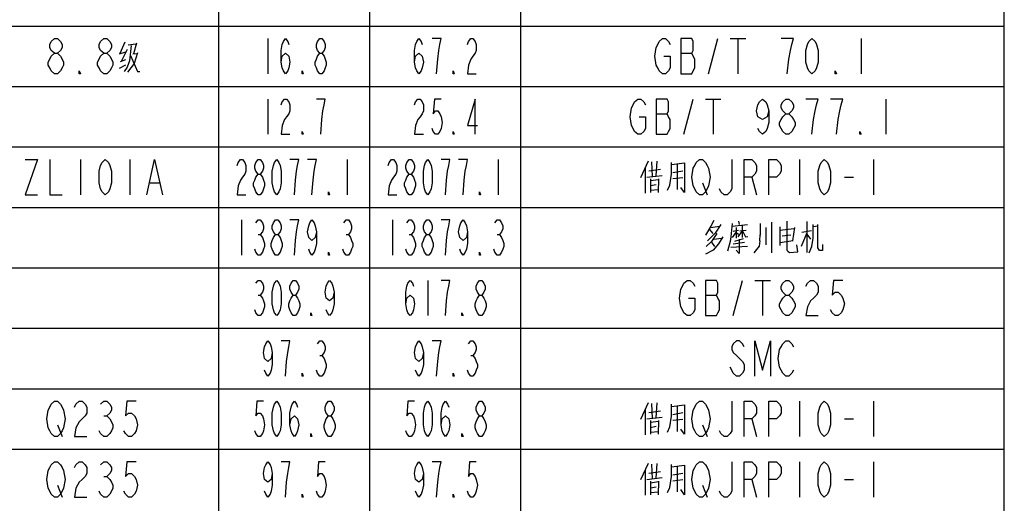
# Model space of a CAD drawing. Header units: millimetres. Extents: x 0 to 5902, y 0 to 4136.
# Tile 23 of 59: x 5405 to 5894, y 1113 to 1353. Entities that reach past the tile are written whole.
import ezdxf

# ---------------------------------------------------------------- set-up
doc = ezdxf.new("R2010")
doc.units = ezdxf.units.MM
doc.header["$LTSCALE"] = 81.675
doc.layers.get('0').update_dxf_attribs({"linetype": 'CONTINUOUS'})
doc.layers.add('010008340000_DXF_TABLE', color=7, linetype='CONTINUOUS')

# ---------------------------------------------------------------- blocks, each defined once
blk = doc.blocks.new('TABLE_BL0', base_point=(5418.04, 2054.83))
at = {"layer": '010008340000_DXF_TABLE', "color": 2, "linetype": 'Continuous'}
for p, q in [((5504.17, 330.25), (5504.17, 3780.25)), ((5579.17, 360.25), (5579.17, 3780.25)), ((5654.17, 330.25), (5654.17, 3780.25)), ((5894.17, 330.25), (5894.17, 3780.25)), ((4934.17, 1350.25), (5894.17, 1350.25)), ((4934.17, 1320.25), (5894.17, 1320.25)), ((4934.17, 1290.25), (5894.17, 1290.25)), ((4934.17, 1260.25), (5894.17, 1260.25)), ((4934.17, 1230.25), (5894.17, 1230.25)), ((4934.17, 1200.25), (5894.17, 1200.25)), ((4934.17, 1170.25), (5894.17, 1170.25)), ((4934.17, 1140.25), (5894.17, 1140.25))]:
    blk.add_line(p, q, dxfattribs=at)
at = {"layer": '010008340000_DXF_TABLE', "color": 5, "linetype": 'Continuous'}
for p, q in [((5457.42, 1342.31), (5455.09, 1336.67)), ((5459.17, 1340.9), (5462.96, 1341.46)), ((5463.25, 1341.75), (5461.79, 1336.38)), ((5528.54, 1344), (5528.54, 1326.5)), ((5747.37, 1326.5), (5751.97, 1344)), ((5758.09, 1344), (5765.75, 1344)), ((5761.92, 1344), (5761.92, 1326.5)), ((5823.17, 1344), (5823.17, 1326.5)), ((5454.79, 1336.38), (5458, 1337.51)), ((5458.59, 1338.64), (5455.67, 1332.71)), ((5461.5, 1336.38), (5463.54, 1336.67)), ((5733.59, 1336.71), (5738.95, 1336.71)), ((5454.79, 1329.33), (5458, 1331.02)), ((5455.38, 1332.71), (5458, 1333.56)), ((5528.54, 1314), (5528.54, 1296.5)), ((5735.12, 1296.5), (5739.72, 1314)), ((5745.84, 1314), (5753.5, 1314)), ((5749.67, 1314), (5749.67, 1296.5)), ((5835.42, 1314), (5835.42, 1296.5)), ((5721.34, 1306.71), (5726.7, 1306.71)), ((5435.54, 1284), (5435.54, 1266.5)), ((5460.04, 1284), (5460.04, 1266.5)), ((5567.92, 1284), (5567.92, 1266.5)), ((5642.92, 1284), (5642.92, 1266.5)), ((5717.29, 1283.16), (5713.5, 1274.97)), ((5719.04, 1282.88), (5719.34, 1275.54)), ((5721.67, 1283.16), (5721.09, 1275.82)), ((5728.96, 1281.46), (5735.38, 1282.31)), ((5731.88, 1269.04), (5731.88, 1281.46)), ((5792.54, 1284), (5792.54, 1266.5)), ((5829.29, 1284), (5829.29, 1266.5)), ((5715.84, 1279.77), (5715.84, 1267.35)), ((5716.71, 1275.25), (5724.29, 1276.1)), ((5717.59, 1278.36), (5723.42, 1279.21)), ((5729.54, 1277.51), (5734.5, 1278.36)), ((5470, 1272.34), (5474.59, 1272.34)), ((5718.46, 1274.41), (5718.46, 1267.63)), ((5718.46, 1273.56), (5722.54, 1274.13)), ((5718.46, 1271.02), (5721.38, 1271.59)), ((5722.54, 1274.41), (5722.25, 1267.63)), ((5734.5, 1274.97), (5729.54, 1274.41)), ((5744.31, 1272.34), (5746.61, 1266.5)), ((5768.81, 1275.25), (5771.11, 1266.5)), ((5814.75, 1275.25), (5819.34, 1275.25)), ((5718.46, 1268.76), (5722.25, 1269.04)), ((5515.42, 1254), (5515.42, 1236.5)), ((5590.42, 1254), (5590.42, 1236.5)), ((5753.46, 1251.75), (5750.54, 1247.51)), ((5759, 1250.9), (5766.59, 1251.75)), ((5762.21, 1253.44), (5762.5, 1251.75)), ((5773, 1252.31), (5773, 1246.38)), ((5778.54, 1252.88), (5778.54, 1237.63)), ((5796.34, 1237.92), (5796.34, 1253.16)), ((5523.62, 1246.71), (5524.72, 1246.71)), ((5567.37, 1246.71), (5568.47, 1246.71)), ((5598.62, 1246.71), (5599.72, 1246.71)), ((5642.37, 1246.71), (5643.47, 1246.71)), ((5750.54, 1247.51), (5746.75, 1243.56)), ((5747.63, 1249.49), (5749.38, 1247.23)), ((5748.21, 1250.33), (5752.88, 1250.9)), ((5761.04, 1248.08), (5759, 1245.25)), ((5759.59, 1248.36), (5762.21, 1248.92)), ((5761.04, 1250.33), (5761.04, 1244.97)), ((5761.04, 1247.79), (5762.21, 1246.95)), ((5763.96, 1248.64), (5761.92, 1245.54)), ((5762.79, 1248.64), (5766, 1248.92)), ((5763.96, 1251.18), (5763.96, 1245.25)), ((5772.71, 1243.56), (5773, 1246.67)), ((5775.92, 1241.59), (5775.92, 1250.33)), ((5782.63, 1250.62), (5782.63, 1241.3)), ((5782.63, 1248.92), (5789.63, 1249.77)), ((5783.79, 1246.1), (5788.17, 1246.67)), ((5789.92, 1250.33), (5789.04, 1243.56)), ((5793.42, 1241.02), (5796.34, 1247.79)), ((5798.38, 1248.64), (5793.71, 1247.79)), ((5798.09, 1244.41), (5796.34, 1246.95)), ((5801.59, 1250.9), (5799.25, 1250.62)), ((5748.79, 1243), (5750.25, 1240.74)), ((5749.96, 1244.41), (5753.75, 1244.97)), ((5759.59, 1242.15), (5765.13, 1243)), ((5764.54, 1244.69), (5760.17, 1243.28)), ((5789.34, 1243.56), (5782.63, 1242.71)), ((5758.42, 1240.46), (5766.59, 1241.02)), ((5607.92, 1224), (5607.92, 1206.5)), ((5759.62, 1206.5), (5764.22, 1224)), ((5770.34, 1224), (5778, 1224)), ((5774.17, 1224), (5774.17, 1206.5)), ((5523.62, 1216.71), (5524.72, 1216.71)), ((5745.84, 1216.71), (5751.2, 1216.71)), ((5554.25, 1186.71), (5555.34, 1186.71)), ((5629.25, 1186.71), (5630.34, 1186.71)), ((5792.54, 1164), (5792.54, 1146.5)), ((5829.29, 1164), (5829.29, 1146.5)), ((5717.29, 1163.16), (5713.5, 1154.97)), ((5715.84, 1159.77), (5715.84, 1147.35)), ((5717.59, 1158.36), (5723.42, 1159.21)), ((5719.04, 1162.88), (5719.34, 1155.54)), ((5721.67, 1163.16), (5721.09, 1155.82)), ((5728.96, 1161.46), (5735.38, 1162.31)), ((5731.88, 1149.04), (5731.88, 1161.46)), ((5447.03, 1156.71), (5448.56, 1156.71)), ((5716.71, 1155.25), (5724.29, 1156.1)), ((5718.46, 1154.41), (5718.46, 1147.63)), ((5718.46, 1153.56), (5722.54, 1154.13)), ((5722.54, 1154.41), (5722.25, 1147.63)), ((5729.54, 1157.51), (5734.5, 1158.36)), ((5734.5, 1154.97), (5729.54, 1154.41)), ((5768.81, 1155.25), (5771.11, 1146.5)), ((5814.75, 1155.25), (5819.34, 1155.25)), ((5424.06, 1152.34), (5426.36, 1146.5)), ((5718.46, 1151.02), (5721.38, 1151.58)), ((5718.46, 1148.76), (5722.25, 1149.04)), ((5744.31, 1152.34), (5746.61, 1146.5)), ((5717.29, 1133.16), (5713.5, 1124.97)), ((5715.84, 1129.77), (5715.84, 1117.35)), ((5719.04, 1132.88), (5719.34, 1125.54)), ((5721.67, 1133.16), (5721.09, 1125.82)), ((5728.96, 1131.46), (5735.38, 1132.31)), ((5731.88, 1119.04), (5731.88, 1131.46)), ((5792.54, 1134), (5792.54, 1116.5)), ((5829.29, 1134), (5829.29, 1116.5)), ((5447.03, 1126.71), (5448.56, 1126.71)), ((5716.71, 1125.25), (5724.29, 1126.1)), ((5717.59, 1128.36), (5723.42, 1129.21)), ((5718.46, 1124.41), (5718.46, 1117.63)), ((5722.54, 1124.41), (5722.25, 1117.63)), ((5729.54, 1127.51), (5734.5, 1128.36)), ((5734.5, 1124.97), (5729.54, 1124.41)), ((5768.81, 1125.25), (5771.11, 1116.5)), ((5814.75, 1125.25), (5819.34, 1125.25)), ((5424.06, 1122.34), (5426.36, 1116.5)), ((5718.46, 1123.56), (5722.54, 1124.13)), ((5718.46, 1121.02), (5721.38, 1121.58)), ((5744.31, 1122.34), (5746.61, 1116.5)), ((5718.46, 1118.76), (5722.25, 1119.04))]:
    blk.add_line(p, q, dxfattribs=at)
for points in [[(5422.53, 1336.71), (5421, 1338.17), (5420.23, 1339.63), (5420.23, 1341.09), (5421, 1342.55), (5422.53, 1344), (5424.06, 1344), (5425.59, 1342.55), (5426.36, 1341.09), (5426.36, 1339.63), (5425.59, 1338.17), (5424.06, 1336.71)], [(5447.03, 1336.71), (5445.5, 1338.17), (5444.73, 1339.63), (5444.73, 1341.09), (5445.5, 1342.55), (5447.03, 1344), (5448.56, 1344), (5450.09, 1342.55), (5450.86, 1341.09), (5450.86, 1339.63), (5450.09, 1338.17), (5448.56, 1336.71)], [(5460.63, 1340.62), (5459.75, 1333), (5458.59, 1329.89), (5457.13, 1327.63)], [(5535.11, 1332.34), (5535.65, 1335.25), (5537.29, 1336.71), (5538.93, 1335.25), (5539.48, 1332.34), (5538.93, 1329.42), (5538.39, 1327.96), (5537.29, 1326.5), (5536.2, 1327.96), (5535.65, 1329.42), (5535.11, 1332.34), (5535.11, 1338.17), (5535.65, 1341.09), (5536.2, 1342.55), (5537.29, 1344), (5538.39, 1342.55), (5538.93, 1341.09)], [(5554.25, 1336.71), (5553.15, 1338.17), (5552.61, 1339.63), (5552.61, 1341.09), (5553.15, 1342.55), (5554.25, 1344), (5555.34, 1344), (5556.43, 1342.55), (5556.98, 1341.09), (5556.98, 1339.63), (5556.43, 1338.17), (5555.34, 1336.71)], [(5601.36, 1332.34), (5601.9, 1335.25), (5603.54, 1336.71), (5605.18, 1335.25), (5605.73, 1332.34), (5605.18, 1329.42), (5604.64, 1327.96), (5603.54, 1326.5), (5602.45, 1327.96), (5601.9, 1329.42), (5601.36, 1332.34), (5601.36, 1338.17), (5601.9, 1341.09), (5602.45, 1342.55), (5603.54, 1344), (5604.64, 1342.55), (5605.18, 1341.09)], [(5612.29, 1326.5), (5612.84, 1333.8), (5613.39, 1338.17), (5613.93, 1341.09), (5614.48, 1344), (5610.11, 1344)], [(5627.61, 1341.09), (5628.15, 1342.55), (5629.25, 1344), (5630.34, 1344), (5631.43, 1342.55), (5631.98, 1341.09), (5631.98, 1338.17), (5631.43, 1336.71), (5630.34, 1335.25), (5629.25, 1333.8), (5628.15, 1330.88), (5627.61, 1326.5), (5631.98, 1326.5)], [(5725.17, 1335.25), (5728.23, 1335.25), (5728.23, 1329.42), (5727.47, 1327.96), (5725.93, 1326.5), (5724.4, 1326.5), (5722.87, 1327.96), (5722.11, 1329.42), (5721.34, 1330.88), (5720.58, 1335.25), (5721.34, 1339.63), (5722.11, 1341.09), (5722.87, 1342.55), (5724.4, 1344), (5725.93, 1344), (5727.47, 1342.55), (5728.23, 1341.09)], [(5733.59, 1344), (5733.59, 1326.5), (5738.95, 1326.5), (5739.72, 1327.96), (5740.48, 1329.42), (5740.48, 1333.8), (5739.72, 1335.25), (5738.95, 1336.71), (5739.72, 1338.17), (5739.72, 1342.55), (5738.95, 1344), (5733.59, 1344)], [(5786.42, 1326.5), (5787.18, 1333.8), (5787.95, 1338.17), (5788.72, 1341.09), (5789.48, 1344), (5783.36, 1344)], [(5798.67, 1326.5), (5797.14, 1327.96), (5796.37, 1329.42), (5795.61, 1332.34), (5795.61, 1338.17), (5796.37, 1341.09), (5797.14, 1342.55), (5798.67, 1344), (5800.2, 1342.55), (5800.97, 1341.09), (5801.73, 1338.17), (5801.73, 1332.34), (5800.97, 1329.42), (5800.2, 1327.96), (5798.67, 1326.5)], [(5422.53, 1326.5), (5421, 1327.96), (5420.23, 1329.42), (5419.47, 1330.88), (5419.47, 1332.34), (5420.23, 1333.8), (5421, 1335.25), (5422.53, 1336.71), (5424.06, 1336.71), (5425.59, 1335.25), (5426.36, 1333.8), (5427.12, 1332.34), (5427.12, 1330.88), (5426.36, 1329.42), (5425.59, 1327.96), (5424.06, 1326.5), (5422.53, 1326.5)], [(5447.03, 1326.5), (5445.5, 1327.96), (5444.73, 1329.42), (5443.97, 1330.88), (5443.97, 1332.34), (5444.73, 1333.8), (5445.5, 1335.25), (5447.03, 1336.71), (5448.56, 1336.71), (5450.09, 1335.25), (5450.86, 1333.8), (5451.62, 1332.34), (5451.62, 1330.88), (5450.86, 1329.42), (5450.09, 1327.96), (5448.56, 1326.5), (5447.03, 1326.5)], [(5463.84, 1336.95), (5462.09, 1331.58), (5458.88, 1327.35)], [(5460.34, 1335.54), (5463.84, 1327.63), (5465, 1327.63)], [(5554.25, 1326.5), (5553.15, 1327.96), (5552.61, 1329.42), (5552.06, 1330.88), (5552.06, 1332.34), (5552.61, 1333.8), (5553.15, 1335.25), (5554.25, 1336.71), (5555.34, 1336.71), (5556.43, 1335.25), (5556.98, 1333.8), (5557.53, 1332.34), (5557.53, 1330.88), (5556.98, 1329.42), (5556.43, 1327.96), (5555.34, 1326.5), (5554.25, 1326.5)], [(5435.54, 1326.5), (5434.78, 1326.5), (5434.78, 1327.96), (5435.54, 1326.5)], [(5546.04, 1326.5), (5545.5, 1326.5), (5545.5, 1327.96), (5546.04, 1326.5)], [(5621.04, 1326.5), (5620.5, 1326.5), (5620.5, 1327.96), (5621.04, 1326.5)], [(5810.92, 1326.5), (5810.15, 1326.5), (5810.15, 1327.96), (5810.92, 1326.5)], [(5535.11, 1311.09), (5535.65, 1312.55), (5536.75, 1314), (5537.84, 1314), (5538.93, 1312.55), (5539.48, 1311.09), (5539.48, 1308.17), (5538.93, 1306.71), (5537.84, 1305.25), (5536.75, 1303.8), (5535.65, 1300.88), (5535.11, 1296.5), (5539.48, 1296.5)], [(5554.79, 1296.5), (5555.34, 1303.8), (5555.89, 1308.17), (5556.43, 1311.09), (5556.98, 1314), (5552.61, 1314)], [(5601.36, 1311.09), (5601.9, 1312.55), (5603, 1314), (5604.09, 1314), (5605.18, 1312.55), (5605.73, 1311.09), (5605.73, 1308.17), (5605.18, 1306.71), (5604.09, 1305.25), (5603, 1303.8), (5601.9, 1300.88), (5601.36, 1296.5), (5605.73, 1296.5)], [(5614.48, 1314), (5611.2, 1314), (5610.65, 1306.71), (5611.75, 1308.17), (5612.84, 1308.17), (5613.93, 1306.71), (5614.48, 1305.25), (5615.03, 1302.34), (5614.48, 1299.42), (5613.93, 1297.96), (5612.84, 1296.5), (5611.75, 1296.5), (5610.65, 1297.96), (5610.11, 1299.42)], [(5631.43, 1296.5), (5631.43, 1314), (5627.61, 1300.88), (5632.53, 1300.88)], [(5712.92, 1305.25), (5715.98, 1305.25), (5715.98, 1299.42), (5715.22, 1297.96), (5713.68, 1296.5), (5712.15, 1296.5), (5710.62, 1297.96), (5709.86, 1299.42), (5709.09, 1300.88), (5708.33, 1305.25), (5709.09, 1309.63), (5709.86, 1311.09), (5710.62, 1312.55), (5712.15, 1314), (5713.68, 1314), (5715.22, 1312.55), (5715.98, 1311.09)], [(5721.34, 1314), (5721.34, 1296.5), (5726.7, 1296.5), (5727.47, 1297.96), (5728.23, 1299.42), (5728.23, 1303.8), (5727.47, 1305.25), (5726.7, 1306.71), (5727.47, 1308.17), (5727.47, 1312.55), (5726.7, 1314), (5721.34, 1314)], [(5777.23, 1308.17), (5776.47, 1305.25), (5774.17, 1303.8), (5771.87, 1305.25), (5771.11, 1308.17), (5771.87, 1311.09), (5772.64, 1312.55), (5774.17, 1314), (5775.7, 1312.55), (5776.47, 1311.09), (5777.23, 1308.17), (5777.23, 1302.34), (5776.47, 1299.42), (5775.7, 1297.96), (5774.17, 1296.5), (5772.64, 1297.96), (5771.87, 1299.42)], [(5785.65, 1306.71), (5784.12, 1308.17), (5783.36, 1309.63), (5783.36, 1311.09), (5784.12, 1312.55), (5785.65, 1314), (5787.18, 1314), (5788.72, 1312.55), (5789.48, 1311.09), (5789.48, 1309.63), (5788.72, 1308.17), (5787.18, 1306.71)], [(5798.67, 1296.5), (5799.43, 1303.8), (5800.2, 1308.17), (5800.97, 1311.09), (5801.73, 1314), (5795.61, 1314)], [(5810.92, 1296.5), (5811.68, 1303.8), (5812.45, 1308.17), (5813.22, 1311.09), (5813.98, 1314), (5807.86, 1314)], [(5785.65, 1296.5), (5784.12, 1297.96), (5783.36, 1299.42), (5782.59, 1300.88), (5782.59, 1302.34), (5783.36, 1303.8), (5784.12, 1305.25), (5785.65, 1306.71), (5787.18, 1306.71), (5788.72, 1305.25), (5789.48, 1303.8), (5790.25, 1302.34), (5790.25, 1300.88), (5789.48, 1299.42), (5788.72, 1297.96), (5787.18, 1296.5), (5785.65, 1296.5)], [(5546.04, 1296.5), (5545.5, 1296.5), (5545.5, 1297.96), (5546.04, 1296.5)], [(5621.04, 1296.5), (5620.5, 1296.5), (5620.5, 1297.96), (5621.04, 1296.5)], [(5823.17, 1296.5), (5822.4, 1296.5), (5822.4, 1297.96), (5823.17, 1296.5)], [(5407.98, 1284), (5414.11, 1284), (5407.98, 1266.5), (5414.11, 1266.5)], [(5420.23, 1284), (5420.23, 1266.5), (5426.36, 1266.5)], [(5447.79, 1266.5), (5446.26, 1267.96), (5445.5, 1269.42), (5444.73, 1272.34), (5444.73, 1278.17), (5445.5, 1281.09), (5446.26, 1282.55), (5447.79, 1284), (5449.33, 1282.55), (5450.09, 1281.09), (5450.86, 1278.17), (5450.86, 1272.34), (5450.09, 1269.42), (5449.33, 1267.96), (5447.79, 1266.5)], [(5468.47, 1266.5), (5472.29, 1284), (5476.12, 1266.5)], [(5513.23, 1281.09), (5513.78, 1282.55), (5514.87, 1284), (5515.97, 1284), (5517.06, 1282.55), (5517.61, 1281.09), (5517.61, 1278.17), (5517.06, 1276.71), (5515.97, 1275.25), (5514.87, 1273.8), (5513.78, 1270.88), (5513.23, 1266.5), (5517.61, 1266.5)], [(5523.62, 1276.71), (5522.53, 1278.17), (5521.98, 1279.63), (5521.98, 1281.09), (5522.53, 1282.55), (5523.62, 1284), (5524.72, 1284), (5525.81, 1282.55), (5526.36, 1281.09), (5526.36, 1279.63), (5525.81, 1278.17), (5524.72, 1276.71)], [(5532.92, 1266.5), (5531.83, 1267.96), (5531.28, 1269.42), (5530.73, 1272.34), (5530.73, 1278.17), (5531.28, 1281.09), (5531.83, 1282.55), (5532.92, 1284), (5534.01, 1282.55), (5534.56, 1281.09), (5535.11, 1278.17), (5535.11, 1272.34), (5534.56, 1269.42), (5534.01, 1267.96), (5532.92, 1266.5)], [(5541.67, 1266.5), (5542.22, 1273.8), (5542.76, 1278.17), (5543.31, 1281.09), (5543.86, 1284), (5539.48, 1284)], [(5550.42, 1266.5), (5550.97, 1273.8), (5551.51, 1278.17), (5552.06, 1281.09), (5552.61, 1284), (5548.23, 1284)], [(5588.23, 1281.09), (5588.78, 1282.55), (5589.87, 1284), (5590.97, 1284), (5592.06, 1282.55), (5592.61, 1281.09), (5592.61, 1278.17), (5592.06, 1276.71), (5590.97, 1275.25), (5589.87, 1273.8), (5588.78, 1270.88), (5588.23, 1266.5), (5592.61, 1266.5)], [(5598.62, 1276.71), (5597.53, 1278.17), (5596.98, 1279.63), (5596.98, 1281.09), (5597.53, 1282.55), (5598.62, 1284), (5599.72, 1284), (5600.81, 1282.55), (5601.36, 1281.09), (5601.36, 1279.63), (5600.81, 1278.17), (5599.72, 1276.71)], [(5607.92, 1266.5), (5606.83, 1267.96), (5606.28, 1269.42), (5605.73, 1272.34), (5605.73, 1278.17), (5606.28, 1281.09), (5606.83, 1282.55), (5607.92, 1284), (5609.01, 1282.55), (5609.56, 1281.09), (5610.11, 1278.17), (5610.11, 1272.34), (5609.56, 1269.42), (5609.01, 1267.96), (5607.92, 1266.5)], [(5616.67, 1266.5), (5617.22, 1273.8), (5617.76, 1278.17), (5618.31, 1281.09), (5618.86, 1284), (5614.48, 1284)], [(5625.42, 1266.5), (5625.97, 1273.8), (5626.51, 1278.17), (5627.06, 1281.09), (5627.61, 1284), (5623.23, 1284)], [(5726.92, 1268.76), (5728.09, 1271.3), (5728.96, 1276.67), (5728.96, 1282.59)], [(5735.38, 1282.31), (5735.38, 1267.63), (5733.63, 1270.17)], [(5746.61, 1269.42), (5745.84, 1267.96), (5744.31, 1266.5), (5742.78, 1266.5), (5741.25, 1267.96), (5740.48, 1269.42), (5739.72, 1270.88), (5738.95, 1275.25), (5739.72, 1279.63), (5740.48, 1281.09), (5741.25, 1282.55), (5742.78, 1284), (5744.31, 1284), (5745.84, 1282.55), (5746.61, 1281.09), (5747.37, 1279.63), (5748.14, 1275.25), (5747.37, 1270.88), (5746.61, 1269.42)], [(5758.86, 1284), (5758.86, 1269.42), (5758.09, 1267.96), (5756.56, 1266.5), (5755.03, 1266.5), (5753.5, 1267.96), (5752.73, 1269.42)], [(5764.98, 1266.5), (5764.98, 1284), (5768.81, 1284), (5770.34, 1282.55), (5771.11, 1281.09), (5771.11, 1278.17), (5770.34, 1276.71), (5768.81, 1275.25), (5764.98, 1275.25)], [(5777.23, 1266.5), (5777.23, 1284), (5781.06, 1284), (5782.59, 1282.55), (5783.36, 1281.09), (5783.36, 1278.17), (5782.59, 1276.71), (5781.06, 1275.25), (5777.23, 1275.25)], [(5804.79, 1266.5), (5803.26, 1267.96), (5802.5, 1269.42), (5801.73, 1272.34), (5801.73, 1278.17), (5802.5, 1281.09), (5803.26, 1282.55), (5804.79, 1284), (5806.33, 1282.55), (5807.09, 1281.09), (5807.86, 1278.17), (5807.86, 1272.34), (5807.09, 1269.42), (5806.33, 1267.96), (5804.79, 1266.5)], [(5523.62, 1266.5), (5522.53, 1267.96), (5521.98, 1269.42), (5521.43, 1270.88), (5521.43, 1272.34), (5521.98, 1273.8), (5522.53, 1275.25), (5523.62, 1276.71), (5524.72, 1276.71), (5525.81, 1275.25), (5526.36, 1273.8), (5526.9, 1272.34), (5526.9, 1270.88), (5526.36, 1269.42), (5525.81, 1267.96), (5524.72, 1266.5), (5523.62, 1266.5)], [(5598.62, 1266.5), (5597.53, 1267.96), (5596.98, 1269.42), (5596.43, 1270.88), (5596.43, 1272.34), (5596.98, 1273.8), (5597.53, 1275.25), (5598.62, 1276.71), (5599.72, 1276.71), (5600.81, 1275.25), (5601.36, 1273.8), (5601.9, 1272.34), (5601.9, 1270.88), (5601.36, 1269.42), (5600.81, 1267.96), (5599.72, 1266.5), (5598.62, 1266.5)], [(5559.17, 1266.5), (5558.62, 1266.5), (5558.62, 1267.96), (5559.17, 1266.5)], [(5634.17, 1266.5), (5633.62, 1266.5), (5633.62, 1267.96), (5634.17, 1266.5)], [(5522.53, 1252.55), (5523.62, 1254), (5524.72, 1254), (5525.81, 1252.55), (5526.36, 1251.09), (5526.36, 1249.63), (5525.81, 1248.17), (5524.72, 1246.71), (5525.81, 1245.25), (5526.36, 1243.8), (5526.9, 1242.34), (5526.9, 1240.88), (5526.36, 1239.42), (5525.81, 1237.96), (5524.72, 1236.5), (5523.62, 1236.5), (5522.53, 1237.96), (5521.98, 1239.42)], [(5532.37, 1246.71), (5531.28, 1248.17), (5530.73, 1249.63), (5530.73, 1251.09), (5531.28, 1252.55), (5532.37, 1254), (5533.47, 1254), (5534.56, 1252.55), (5535.11, 1251.09), (5535.11, 1249.63), (5534.56, 1248.17), (5533.47, 1246.71)], [(5541.67, 1236.5), (5542.22, 1243.8), (5542.76, 1248.17), (5543.31, 1251.09), (5543.86, 1254), (5539.48, 1254)], [(5552.61, 1248.17), (5552.06, 1245.25), (5550.42, 1243.8), (5548.78, 1245.25), (5548.23, 1248.17), (5548.78, 1251.09), (5549.32, 1252.55), (5550.42, 1254), (5551.51, 1252.55), (5552.06, 1251.09), (5552.61, 1248.17), (5552.61, 1242.34), (5552.06, 1239.42), (5551.51, 1237.96), (5550.42, 1236.5), (5549.32, 1237.96), (5548.78, 1239.42)], [(5566.28, 1252.55), (5567.37, 1254), (5568.47, 1254), (5569.56, 1252.55), (5570.11, 1251.09), (5570.11, 1249.63), (5569.56, 1248.17), (5568.47, 1246.71), (5569.56, 1245.25), (5570.11, 1243.8), (5570.65, 1242.34), (5570.65, 1240.88), (5570.11, 1239.42), (5569.56, 1237.96), (5568.47, 1236.5), (5567.37, 1236.5), (5566.28, 1237.96), (5565.73, 1239.42)], [(5597.53, 1252.55), (5598.62, 1254), (5599.72, 1254), (5600.81, 1252.55), (5601.36, 1251.09), (5601.36, 1249.63), (5600.81, 1248.17), (5599.72, 1246.71), (5600.81, 1245.25), (5601.36, 1243.8), (5601.9, 1242.34), (5601.9, 1240.88), (5601.36, 1239.42), (5600.81, 1237.96), (5599.72, 1236.5), (5598.62, 1236.5), (5597.53, 1237.96), (5596.98, 1239.42)], [(5607.37, 1246.71), (5606.28, 1248.17), (5605.73, 1249.63), (5605.73, 1251.09), (5606.28, 1252.55), (5607.37, 1254), (5608.47, 1254), (5609.56, 1252.55), (5610.11, 1251.09), (5610.11, 1249.63), (5609.56, 1248.17), (5608.47, 1246.71)], [(5616.67, 1236.5), (5617.22, 1243.8), (5617.76, 1248.17), (5618.31, 1251.09), (5618.86, 1254), (5614.48, 1254)], [(5627.61, 1248.17), (5627.06, 1245.25), (5625.42, 1243.8), (5623.78, 1245.25), (5623.23, 1248.17), (5623.78, 1251.09), (5624.33, 1252.55), (5625.42, 1254), (5626.51, 1252.55), (5627.06, 1251.09), (5627.61, 1248.17), (5627.61, 1242.34), (5627.06, 1239.42), (5626.51, 1237.96), (5625.42, 1236.5), (5624.33, 1237.96), (5623.78, 1239.42)], [(5641.28, 1252.55), (5642.37, 1254), (5643.47, 1254), (5644.56, 1252.55), (5645.11, 1251.09), (5645.11, 1249.63), (5644.56, 1248.17), (5643.47, 1246.71), (5644.56, 1245.25), (5645.11, 1243.8), (5645.65, 1242.34), (5645.65, 1240.88), (5645.11, 1239.42), (5644.56, 1237.96), (5643.47, 1236.5), (5642.37, 1236.5), (5641.28, 1237.96), (5640.73, 1239.42)], [(5749.96, 1253.72), (5748.5, 1250.9), (5745.88, 1246.38)], [(5759, 1252.31), (5758.42, 1245.54), (5758.13, 1243.28), (5756.67, 1238.48)], [(5786.13, 1253.44), (5786.13, 1239.61), (5786.13, 1239.04), (5786.71, 1238.48), (5787.59, 1237.92), (5791.67, 1238.2), (5791.09, 1241.59)], [(5797.21, 1237.63), (5798.67, 1240.74), (5799.25, 1244.97), (5799.25, 1251.75)], [(5803.92, 1241.87), (5803.92, 1238.76), (5802.46, 1238.76), (5801.59, 1240.17), (5801.59, 1251.75)], [(5532.37, 1236.5), (5531.28, 1237.96), (5530.73, 1239.42), (5530.18, 1240.88), (5530.18, 1242.34), (5530.73, 1243.8), (5531.28, 1245.25), (5532.37, 1246.71), (5533.47, 1246.71), (5534.56, 1245.25), (5535.11, 1243.8), (5535.65, 1242.34), (5535.65, 1240.88), (5535.11, 1239.42), (5534.56, 1237.96), (5533.47, 1236.5), (5532.37, 1236.5)], [(5607.37, 1236.5), (5606.28, 1237.96), (5605.73, 1239.42), (5605.18, 1240.88), (5605.18, 1242.34), (5605.73, 1243.8), (5606.28, 1245.25), (5607.37, 1246.71), (5608.47, 1246.71), (5609.56, 1245.25), (5610.11, 1243.8), (5610.65, 1242.34), (5610.65, 1240.88), (5610.11, 1239.42), (5609.56, 1237.96), (5608.47, 1236.5), (5607.37, 1236.5)], [(5751.42, 1247.23), (5748.79, 1243.28), (5746.17, 1240.74)], [(5763.96, 1248.92), (5765.71, 1245.54), (5766.88, 1245.82)], [(5754.34, 1245.54), (5752.29, 1242.15), (5749.67, 1239.04), (5745.88, 1237.07)], [(5762.5, 1244.41), (5762.5, 1237.35), (5761.04, 1239.04)], [(5772.71, 1243.56), (5772.42, 1241.02), (5769.79, 1237.63)], [(5559.17, 1236.5), (5558.62, 1236.5), (5558.62, 1237.96), (5559.17, 1236.5)], [(5634.17, 1236.5), (5633.62, 1236.5), (5633.62, 1237.96), (5634.17, 1236.5)], [(5522.53, 1222.55), (5523.62, 1224), (5524.72, 1224), (5525.81, 1222.55), (5526.36, 1221.09), (5526.36, 1219.63), (5525.81, 1218.17), (5524.72, 1216.71), (5525.81, 1215.25), (5526.36, 1213.8), (5526.9, 1212.34), (5526.9, 1210.88), (5526.36, 1209.42), (5525.81, 1207.96), (5524.72, 1206.5), (5523.62, 1206.5), (5522.53, 1207.96), (5521.98, 1209.42)], [(5532.92, 1206.5), (5531.83, 1207.96), (5531.28, 1209.42), (5530.73, 1212.34), (5530.73, 1218.17), (5531.28, 1221.09), (5531.83, 1222.55), (5532.92, 1224), (5534.01, 1222.55), (5534.56, 1221.09), (5535.11, 1218.17), (5535.11, 1212.34), (5534.56, 1209.42), (5534.01, 1207.96), (5532.92, 1206.5)], [(5541.12, 1216.71), (5540.03, 1218.17), (5539.48, 1219.63), (5539.48, 1221.09), (5540.03, 1222.55), (5541.12, 1224), (5542.22, 1224), (5543.31, 1222.55), (5543.86, 1221.09), (5543.86, 1219.63), (5543.31, 1218.17), (5542.22, 1216.71)], [(5561.36, 1218.17), (5560.81, 1215.25), (5559.17, 1213.8), (5557.53, 1215.25), (5556.98, 1218.17), (5557.53, 1221.09), (5558.08, 1222.55), (5559.17, 1224), (5560.26, 1222.55), (5560.81, 1221.09), (5561.36, 1218.17), (5561.36, 1212.34), (5560.81, 1209.42), (5560.26, 1207.96), (5559.17, 1206.5), (5558.08, 1207.96), (5557.53, 1209.42)], [(5596.98, 1212.34), (5597.53, 1215.25), (5599.17, 1216.71), (5600.81, 1215.25), (5601.36, 1212.34), (5600.81, 1209.42), (5600.26, 1207.96), (5599.17, 1206.5), (5598.08, 1207.96), (5597.53, 1209.42), (5596.98, 1212.34), (5596.98, 1218.17), (5597.53, 1221.09), (5598.08, 1222.55), (5599.17, 1224), (5600.26, 1222.55), (5600.81, 1221.09)], [(5616.67, 1206.5), (5617.22, 1213.8), (5617.76, 1218.17), (5618.31, 1221.09), (5618.86, 1224), (5614.48, 1224)], [(5633.62, 1216.71), (5632.53, 1218.17), (5631.98, 1219.63), (5631.98, 1221.09), (5632.53, 1222.55), (5633.62, 1224), (5634.72, 1224), (5635.81, 1222.55), (5636.36, 1221.09), (5636.36, 1219.63), (5635.81, 1218.17), (5634.72, 1216.71)], [(5737.42, 1215.25), (5740.48, 1215.25), (5740.48, 1209.42), (5739.72, 1207.96), (5738.18, 1206.5), (5736.65, 1206.5), (5735.12, 1207.96), (5734.36, 1209.42), (5733.59, 1210.88), (5732.83, 1215.25), (5733.59, 1219.63), (5734.36, 1221.09), (5735.12, 1222.55), (5736.65, 1224), (5738.18, 1224), (5739.72, 1222.55), (5740.48, 1221.09)], [(5745.84, 1224), (5745.84, 1206.5), (5751.2, 1206.5), (5751.97, 1207.96), (5752.73, 1209.42), (5752.73, 1213.8), (5751.97, 1215.25), (5751.2, 1216.71), (5751.97, 1218.17), (5751.97, 1222.55), (5751.2, 1224), (5745.84, 1224)], [(5785.65, 1216.71), (5784.12, 1218.17), (5783.36, 1219.63), (5783.36, 1221.09), (5784.12, 1222.55), (5785.65, 1224), (5787.18, 1224), (5788.72, 1222.55), (5789.48, 1221.09), (5789.48, 1219.63), (5788.72, 1218.17), (5787.18, 1216.71)], [(5795.61, 1221.09), (5796.37, 1222.55), (5797.9, 1224), (5799.43, 1224), (5800.97, 1222.55), (5801.73, 1221.09), (5801.73, 1218.17), (5800.97, 1216.71), (5799.43, 1215.25), (5797.9, 1213.8), (5796.37, 1210.88), (5795.61, 1206.5), (5801.73, 1206.5)], [(5813.98, 1224), (5809.39, 1224), (5808.62, 1216.71), (5810.15, 1218.17), (5811.68, 1218.17), (5813.22, 1216.71), (5813.98, 1215.25), (5814.75, 1212.34), (5813.98, 1209.42), (5813.22, 1207.96), (5811.68, 1206.5), (5810.15, 1206.5), (5808.62, 1207.96), (5807.86, 1209.42)], [(5541.12, 1206.5), (5540.03, 1207.96), (5539.48, 1209.42), (5538.93, 1210.88), (5538.93, 1212.34), (5539.48, 1213.8), (5540.03, 1215.25), (5541.12, 1216.71), (5542.22, 1216.71), (5543.31, 1215.25), (5543.86, 1213.8), (5544.4, 1212.34), (5544.4, 1210.88), (5543.86, 1209.42), (5543.31, 1207.96), (5542.22, 1206.5), (5541.12, 1206.5)], [(5633.62, 1206.5), (5632.53, 1207.96), (5631.98, 1209.42), (5631.43, 1210.88), (5631.43, 1212.34), (5631.98, 1213.8), (5632.53, 1215.25), (5633.62, 1216.71), (5634.72, 1216.71), (5635.81, 1215.25), (5636.36, 1213.8), (5636.9, 1212.34), (5636.9, 1210.88), (5636.36, 1209.42), (5635.81, 1207.96), (5634.72, 1206.5), (5633.62, 1206.5)], [(5785.65, 1206.5), (5784.12, 1207.96), (5783.36, 1209.42), (5782.59, 1210.88), (5782.59, 1212.34), (5783.36, 1213.8), (5784.12, 1215.25), (5785.65, 1216.71), (5787.18, 1216.71), (5788.72, 1215.25), (5789.48, 1213.8), (5790.25, 1212.34), (5790.25, 1210.88), (5789.48, 1209.42), (5788.72, 1207.96), (5787.18, 1206.5), (5785.65, 1206.5)], [(5550.42, 1206.5), (5549.87, 1206.5), (5549.87, 1207.96), (5550.42, 1206.5)], [(5625.42, 1206.5), (5624.87, 1206.5), (5624.87, 1207.96), (5625.42, 1206.5)], [(5530.73, 1188.17), (5530.18, 1185.25), (5528.54, 1183.8), (5526.9, 1185.25), (5526.36, 1188.17), (5526.9, 1191.09), (5527.45, 1192.55), (5528.54, 1194), (5529.64, 1192.55), (5530.18, 1191.09), (5530.73, 1188.17), (5530.73, 1182.34), (5530.18, 1179.42), (5529.64, 1177.96), (5528.54, 1176.5), (5527.45, 1177.96), (5526.9, 1179.42)], [(5537.29, 1176.5), (5537.84, 1183.8), (5538.39, 1188.17), (5538.93, 1191.09), (5539.48, 1194), (5535.11, 1194)], [(5553.15, 1192.55), (5554.25, 1194), (5555.34, 1194), (5556.43, 1192.55), (5556.98, 1191.09), (5556.98, 1189.63), (5556.43, 1188.17), (5555.34, 1186.71), (5556.43, 1185.25), (5556.98, 1183.8), (5557.53, 1182.34), (5557.53, 1180.88), (5556.98, 1179.42), (5556.43, 1177.96), (5555.34, 1176.5), (5554.25, 1176.5), (5553.15, 1177.96), (5552.61, 1179.42)], [(5605.73, 1188.17), (5605.18, 1185.25), (5603.54, 1183.8), (5601.9, 1185.25), (5601.36, 1188.17), (5601.9, 1191.09), (5602.45, 1192.55), (5603.54, 1194), (5604.64, 1192.55), (5605.18, 1191.09), (5605.73, 1188.17), (5605.73, 1182.34), (5605.18, 1179.42), (5604.64, 1177.96), (5603.54, 1176.5), (5602.45, 1177.96), (5601.9, 1179.42)], [(5612.29, 1176.5), (5612.84, 1183.8), (5613.39, 1188.17), (5613.93, 1191.09), (5614.48, 1194), (5610.11, 1194)], [(5628.15, 1192.55), (5629.25, 1194), (5630.34, 1194), (5631.43, 1192.55), (5631.98, 1191.09), (5631.98, 1189.63), (5631.43, 1188.17), (5630.34, 1186.71), (5631.43, 1185.25), (5631.98, 1183.8), (5632.53, 1182.34), (5632.53, 1180.88), (5631.98, 1179.42), (5631.43, 1177.96), (5630.34, 1176.5), (5629.25, 1176.5), (5628.15, 1177.96), (5627.61, 1179.42)], [(5764.98, 1191.09), (5764.22, 1192.55), (5762.68, 1194), (5761.15, 1194), (5759.62, 1192.55), (5758.86, 1191.09), (5758.86, 1189.63), (5759.62, 1188.17), (5761.15, 1186.71), (5762.68, 1185.25), (5764.22, 1183.8), (5764.98, 1182.34), (5764.98, 1179.42), (5764.22, 1177.96), (5762.68, 1176.5), (5761.15, 1176.5), (5759.62, 1177.96), (5758.86, 1179.42), (5758.09, 1180.88)], [(5770.34, 1176.5), (5770.34, 1194), (5774.17, 1179.42), (5778, 1194), (5778, 1176.5)], [(5789.48, 1179.42), (5788.72, 1177.96), (5787.18, 1176.5), (5785.65, 1176.5), (5784.12, 1177.96), (5783.36, 1179.42), (5782.59, 1180.88), (5781.83, 1185.25), (5782.59, 1189.63), (5783.36, 1191.09), (5784.12, 1192.55), (5785.65, 1194), (5787.18, 1194), (5788.72, 1192.55), (5789.48, 1191.09)], [(5546.04, 1176.5), (5545.5, 1176.5), (5545.5, 1177.96), (5546.04, 1176.5)], [(5621.04, 1176.5), (5620.5, 1176.5), (5620.5, 1177.96), (5621.04, 1176.5)], [(5426.36, 1149.42), (5425.59, 1147.96), (5424.06, 1146.5), (5422.53, 1146.5), (5421, 1147.96), (5420.23, 1149.42), (5419.47, 1150.88), (5418.7, 1155.25), (5419.47, 1159.63), (5420.23, 1161.09), (5421, 1162.55), (5422.53, 1164), (5424.06, 1164), (5425.59, 1162.55), (5426.36, 1161.09), (5427.12, 1159.63), (5427.89, 1155.25), (5427.12, 1150.88), (5426.36, 1149.42)], [(5432.48, 1161.09), (5433.25, 1162.55), (5434.78, 1164), (5436.31, 1164), (5437.84, 1162.55), (5438.61, 1161.09), (5438.61, 1158.17), (5437.84, 1156.71), (5436.31, 1155.25), (5434.78, 1153.8), (5433.25, 1150.88), (5432.48, 1146.5), (5438.61, 1146.5)], [(5445.5, 1162.55), (5447.03, 1164), (5448.56, 1164), (5450.09, 1162.55), (5450.86, 1161.09), (5450.86, 1159.63), (5450.09, 1158.17), (5448.56, 1156.71), (5450.09, 1155.25), (5450.86, 1153.8), (5451.62, 1152.34), (5451.62, 1150.88), (5450.86, 1149.42), (5450.09, 1147.96), (5448.56, 1146.5), (5447.03, 1146.5), (5445.5, 1147.96), (5444.73, 1149.42)], [(5463.11, 1164), (5458.51, 1164), (5457.75, 1156.71), (5459.28, 1158.17), (5460.81, 1158.17), (5462.34, 1156.71), (5463.11, 1155.25), (5463.87, 1152.34), (5463.11, 1149.42), (5462.34, 1147.96), (5460.81, 1146.5), (5459.28, 1146.5), (5457.75, 1147.96), (5456.98, 1149.42)], [(5526.36, 1164), (5523.08, 1164), (5522.53, 1156.71), (5523.62, 1158.17), (5524.72, 1158.17), (5525.81, 1156.71), (5526.36, 1155.25), (5526.9, 1152.34), (5526.36, 1149.42), (5525.81, 1147.96), (5524.72, 1146.5), (5523.62, 1146.5), (5522.53, 1147.96), (5521.98, 1149.42)], [(5532.92, 1146.5), (5531.83, 1147.96), (5531.28, 1149.42), (5530.73, 1152.34), (5530.73, 1158.17), (5531.28, 1161.09), (5531.83, 1162.55), (5532.92, 1164), (5534.01, 1162.55), (5534.56, 1161.09), (5535.11, 1158.17), (5535.11, 1152.34), (5534.56, 1149.42), (5534.01, 1147.96), (5532.92, 1146.5)], [(5539.48, 1152.34), (5540.03, 1155.25), (5541.67, 1156.71), (5543.31, 1155.25), (5543.86, 1152.34), (5543.31, 1149.42), (5542.76, 1147.96), (5541.67, 1146.5), (5540.58, 1147.96), (5540.03, 1149.42), (5539.48, 1152.34), (5539.48, 1158.17), (5540.03, 1161.09), (5540.58, 1162.55), (5541.67, 1164), (5542.76, 1162.55), (5543.31, 1161.09)], [(5558.62, 1156.71), (5557.53, 1158.17), (5556.98, 1159.63), (5556.98, 1161.09), (5557.53, 1162.55), (5558.62, 1164), (5559.72, 1164), (5560.81, 1162.55), (5561.36, 1161.09), (5561.36, 1159.63), (5560.81, 1158.17), (5559.72, 1156.71)], [(5601.36, 1164), (5598.08, 1164), (5597.53, 1156.71), (5598.62, 1158.17), (5599.72, 1158.17), (5600.81, 1156.71), (5601.36, 1155.25), (5601.9, 1152.34), (5601.36, 1149.42), (5600.81, 1147.96), (5599.72, 1146.5), (5598.62, 1146.5), (5597.53, 1147.96), (5596.98, 1149.42)], [(5607.92, 1146.5), (5606.83, 1147.96), (5606.28, 1149.42), (5605.73, 1152.34), (5605.73, 1158.17), (5606.28, 1161.09), (5606.83, 1162.55), (5607.92, 1164), (5609.01, 1162.55), (5609.56, 1161.09), (5610.11, 1158.17), (5610.11, 1152.34), (5609.56, 1149.42), (5609.01, 1147.96), (5607.92, 1146.5)], [(5614.48, 1152.34), (5615.03, 1155.25), (5616.67, 1156.71), (5618.31, 1155.25), (5618.86, 1152.34), (5618.31, 1149.42), (5617.76, 1147.96), (5616.67, 1146.5), (5615.57, 1147.96), (5615.03, 1149.42), (5614.48, 1152.34), (5614.48, 1158.17), (5615.03, 1161.09), (5615.57, 1162.55), (5616.67, 1164), (5617.76, 1162.55), (5618.31, 1161.09)], [(5633.62, 1156.71), (5632.53, 1158.17), (5631.98, 1159.63), (5631.98, 1161.09), (5632.53, 1162.55), (5633.62, 1164), (5634.72, 1164), (5635.81, 1162.55), (5636.36, 1161.09), (5636.36, 1159.63), (5635.81, 1158.17), (5634.72, 1156.71)], [(5746.61, 1149.42), (5745.84, 1147.96), (5744.31, 1146.5), (5742.78, 1146.5), (5741.25, 1147.96), (5740.48, 1149.42), (5739.72, 1150.88), (5738.95, 1155.25), (5739.72, 1159.63), (5740.48, 1161.09), (5741.25, 1162.55), (5742.78, 1164), (5744.31, 1164), (5745.84, 1162.55), (5746.61, 1161.09), (5747.37, 1159.63), (5748.14, 1155.25), (5747.37, 1150.88), (5746.61, 1149.42)], [(5758.86, 1164), (5758.86, 1149.42), (5758.09, 1147.96), (5756.56, 1146.5), (5755.03, 1146.5), (5753.5, 1147.96), (5752.73, 1149.42)], [(5764.98, 1146.5), (5764.98, 1164), (5768.81, 1164), (5770.34, 1162.55), (5771.11, 1161.09), (5771.11, 1158.17), (5770.34, 1156.71), (5768.81, 1155.25), (5764.98, 1155.25)], [(5777.23, 1146.5), (5777.23, 1164), (5781.06, 1164), (5782.59, 1162.55), (5783.36, 1161.09), (5783.36, 1158.17), (5782.59, 1156.71), (5781.06, 1155.25), (5777.23, 1155.25)], [(5804.79, 1146.5), (5803.26, 1147.96), (5802.5, 1149.42), (5801.73, 1152.34), (5801.73, 1158.17), (5802.5, 1161.09), (5803.26, 1162.55), (5804.79, 1164), (5806.33, 1162.55), (5807.09, 1161.09), (5807.86, 1158.17), (5807.86, 1152.34), (5807.09, 1149.42), (5806.33, 1147.96), (5804.79, 1146.5)], [(5726.92, 1148.76), (5728.09, 1151.3), (5728.96, 1156.67), (5728.96, 1162.59)], [(5735.38, 1162.31), (5735.38, 1147.63), (5733.63, 1150.17)], [(5558.62, 1146.5), (5557.53, 1147.96), (5556.98, 1149.42), (5556.43, 1150.88), (5556.43, 1152.34), (5556.98, 1153.8), (5557.53, 1155.25), (5558.62, 1156.71), (5559.72, 1156.71), (5560.81, 1155.25), (5561.36, 1153.8), (5561.9, 1152.34), (5561.9, 1150.88), (5561.36, 1149.42), (5560.81, 1147.96), (5559.72, 1146.5), (5558.62, 1146.5)], [(5633.62, 1146.5), (5632.53, 1147.96), (5631.98, 1149.42), (5631.43, 1150.88), (5631.43, 1152.34), (5631.98, 1153.8), (5632.53, 1155.25), (5633.62, 1156.71), (5634.72, 1156.71), (5635.81, 1155.25), (5636.36, 1153.8), (5636.9, 1152.34), (5636.9, 1150.88), (5636.36, 1149.42), (5635.81, 1147.96), (5634.72, 1146.5), (5633.62, 1146.5)], [(5550.42, 1146.5), (5549.87, 1146.5), (5549.87, 1147.96), (5550.42, 1146.5)], [(5625.42, 1146.5), (5624.87, 1146.5), (5624.87, 1147.96), (5625.42, 1146.5)], [(5426.36, 1119.42), (5425.59, 1117.96), (5424.06, 1116.5), (5422.53, 1116.5), (5421, 1117.96), (5420.23, 1119.42), (5419.47, 1120.88), (5418.7, 1125.25), (5419.47, 1129.63), (5420.23, 1131.09), (5421, 1132.55), (5422.53, 1134), (5424.06, 1134), (5425.59, 1132.55), (5426.36, 1131.09), (5427.12, 1129.63), (5427.89, 1125.25), (5427.12, 1120.88), (5426.36, 1119.42)], [(5432.48, 1131.09), (5433.25, 1132.55), (5434.78, 1134), (5436.31, 1134), (5437.84, 1132.55), (5438.61, 1131.09), (5438.61, 1128.17), (5437.84, 1126.71), (5436.31, 1125.25), (5434.78, 1123.8), (5433.25, 1120.88), (5432.48, 1116.5), (5438.61, 1116.5)], [(5445.5, 1132.55), (5447.03, 1134), (5448.56, 1134), (5450.09, 1132.55), (5450.86, 1131.09), (5450.86, 1129.63), (5450.09, 1128.17), (5448.56, 1126.71), (5450.09, 1125.25), (5450.86, 1123.8), (5451.62, 1122.34), (5451.62, 1120.88), (5450.86, 1119.42), (5450.09, 1117.96), (5448.56, 1116.5), (5447.03, 1116.5), (5445.5, 1117.96), (5444.73, 1119.42)], [(5463.11, 1134), (5458.51, 1134), (5457.75, 1126.71), (5459.28, 1128.17), (5460.81, 1128.17), (5462.34, 1126.71), (5463.11, 1125.25), (5463.87, 1122.34), (5463.11, 1119.42), (5462.34, 1117.96), (5460.81, 1116.5), (5459.28, 1116.5), (5457.75, 1117.96), (5456.98, 1119.42)], [(5530.73, 1128.17), (5530.18, 1125.25), (5528.54, 1123.8), (5526.9, 1125.25), (5526.36, 1128.17), (5526.9, 1131.09), (5527.45, 1132.55), (5528.54, 1134), (5529.64, 1132.55), (5530.18, 1131.09), (5530.73, 1128.17), (5530.73, 1122.34), (5530.18, 1119.42), (5529.64, 1117.96), (5528.54, 1116.5), (5527.45, 1117.96), (5526.9, 1119.42)], [(5537.29, 1116.5), (5537.84, 1123.8), (5538.39, 1128.17), (5538.93, 1131.09), (5539.48, 1134), (5535.11, 1134)], [(5556.98, 1134), (5553.7, 1134), (5553.15, 1126.71), (5554.25, 1128.17), (5555.34, 1128.17), (5556.43, 1126.71), (5556.98, 1125.25), (5557.53, 1122.34), (5556.98, 1119.42), (5556.43, 1117.96), (5555.34, 1116.5), (5554.25, 1116.5), (5553.15, 1117.96), (5552.61, 1119.42)], [(5605.73, 1128.17), (5605.18, 1125.25), (5603.54, 1123.8), (5601.9, 1125.25), (5601.36, 1128.17), (5601.9, 1131.09), (5602.45, 1132.55), (5603.54, 1134), (5604.64, 1132.55), (5605.18, 1131.09), (5605.73, 1128.17), (5605.73, 1122.34), (5605.18, 1119.42), (5604.64, 1117.96), (5603.54, 1116.5), (5602.45, 1117.96), (5601.9, 1119.42)], [(5612.29, 1116.5), (5612.84, 1123.8), (5613.39, 1128.17), (5613.93, 1131.09), (5614.48, 1134), (5610.11, 1134)], [(5631.98, 1134), (5628.7, 1134), (5628.15, 1126.71), (5629.25, 1128.17), (5630.34, 1128.17), (5631.43, 1126.71), (5631.98, 1125.25), (5632.53, 1122.34), (5631.98, 1119.42), (5631.43, 1117.96), (5630.34, 1116.5), (5629.25, 1116.5), (5628.15, 1117.96), (5627.61, 1119.42)], [(5726.92, 1118.76), (5728.09, 1121.3), (5728.96, 1126.67), (5728.96, 1132.59)], [(5735.38, 1132.31), (5735.38, 1117.63), (5733.63, 1120.17)], [(5746.61, 1119.42), (5745.84, 1117.96), (5744.31, 1116.5), (5742.78, 1116.5), (5741.25, 1117.96), (5740.48, 1119.42), (5739.72, 1120.88), (5738.95, 1125.25), (5739.72, 1129.63), (5740.48, 1131.09), (5741.25, 1132.55), (5742.78, 1134), (5744.31, 1134), (5745.84, 1132.55), (5746.61, 1131.09), (5747.37, 1129.63), (5748.14, 1125.25), (5747.37, 1120.88), (5746.61, 1119.42)], [(5758.86, 1134), (5758.86, 1119.42), (5758.09, 1117.96), (5756.56, 1116.5), (5755.03, 1116.5), (5753.5, 1117.96), (5752.73, 1119.42)], [(5764.98, 1116.5), (5764.98, 1134), (5768.81, 1134), (5770.34, 1132.55), (5771.11, 1131.09), (5771.11, 1128.17), (5770.34, 1126.71), (5768.81, 1125.25), (5764.98, 1125.25)], [(5777.23, 1116.5), (5777.23, 1134), (5781.06, 1134), (5782.59, 1132.55), (5783.36, 1131.09), (5783.36, 1128.17), (5782.59, 1126.71), (5781.06, 1125.25), (5777.23, 1125.25)], [(5804.79, 1116.5), (5803.26, 1117.96), (5802.5, 1119.42), (5801.73, 1122.34), (5801.73, 1128.17), (5802.5, 1131.09), (5803.26, 1132.55), (5804.79, 1134), (5806.33, 1132.55), (5807.09, 1131.09), (5807.86, 1128.17), (5807.86, 1122.34), (5807.09, 1119.42), (5806.33, 1117.96), (5804.79, 1116.5)], [(5546.04, 1116.5), (5545.5, 1116.5), (5545.5, 1117.96), (5546.04, 1116.5)], [(5621.04, 1116.5), (5620.5, 1116.5), (5620.5, 1117.96), (5621.04, 1116.5)]]:
    blk.add_lwpolyline(points, dxfattribs=at)

msp = doc.modelspace()

# ---------------------------------------------------------------- block references
msp.add_blockref('TABLE_BL0', (5418.044, 2054.831))

doc.saveas('drawing.dxf')
